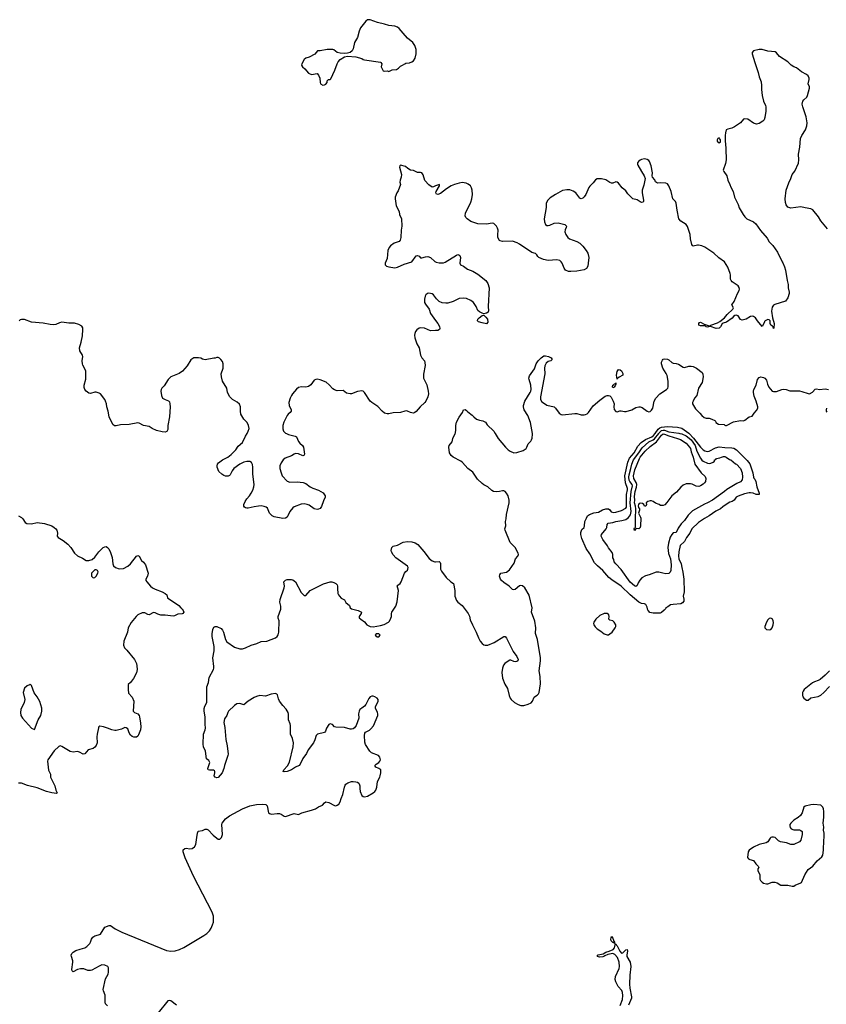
# Model space of a CAD drawing. Header units: inches. Extents: x 1384771 to 1534001, y 461348 to 645899.
# Tile 71 of 105: x 1434204 to 1445444, y 562044 to 575765. Entities that reach past the tile are written whole.
import ezdxf

# ---------------------------------------------------------------- set-up
doc = ezdxf.new("R2010")
doc.units = ezdxf.units.IN
doc.header["$MEASUREMENT"] = 0
for name, color, linetype in [('B4536', 7, 'Continuous'), ('B4537', 7, 'Continuous'), ('B4546', 7, 'Continuous'), ('B4547', 7, 'Continuous')]:
    doc.layers.add(name, color=color, linetype=linetype)

msp = doc.modelspace()

# ---------------------------------------------------------------- linework, layer by layer
at = {"layer": 'B4536', "color": 6, "elevation": 800}
for points in [[(1437920, 570000), (1437950, 569986), (1438042, 569962), (1438062, 569950), (1438090, 569887), (1438110, 569862), (1438145, 569830), (1438157, 569810), (1438172, 569710), (1438166, 569694), (1438150, 569688), (1438090, 569716), (1438050, 569719), (1438028, 569712), (1437990, 569687), (1437906, 569654), (1437877, 569630), (1437849, 569590), (1437830, 569550), (1437828, 569510), (1437846, 569450), (1437863, 569410), (1437930, 569332), (1437970, 569318), (1438070, 569326), (1438155, 569315), (1438190, 569300), (1438250, 569257), (1438290, 569235), (1438368, 569208), (1438435, 569170), (1438461, 569130), (1438461, 569110), (1438438, 569062), (1438410, 568979), (1438390, 568955), (1438370, 568944), (1438350, 568939), (1438310, 568950), (1438238, 568998), (1438210, 569010), (1438170, 569017), (1438126, 569014), (1438030, 568976), (1438010, 568962), (1437969, 568910), (1437942, 568850), (1437930, 568833), (1437910, 568819), (1437870, 568812), (1437750, 568839), (1437724, 568850), (1437686, 568890), (1437656, 568956), (1437637, 568970), (1437610, 568982), (1437570, 568989), (1437530, 568987), (1437470, 568978), (1437390, 568959), (1437370, 568957), (1437350, 568964), (1437339, 568970), (1437327, 568987), (1437330, 569010), (1437347, 569050), (1437370, 569088), (1437406, 569130), (1437430, 569168), (1437453, 569210), (1437466, 569254), (1437470, 569290), (1437454, 569434), (1437454, 569530), (1437447, 569567), (1437434, 569594), (1437410, 569608), (1437370, 569608), (1437330, 569598), (1437273, 569570), (1437188, 569512), (1437163, 569477), (1437138, 569422), (1437130, 569412), (1437110, 569404), (1437070, 569406), (1437050, 569413), (1437023, 569430), (1436981, 569470), (1436957, 569530), (1436955, 569550), (1436961, 569570), (1436977, 569590), (1437030, 569630), (1437104, 569670), (1437150, 569705), (1437215, 569770), (1437250, 569822), (1437308, 569872), (1437350, 569961), (1437372, 570000)], [(1434190, 568851), (1434230, 568826), (1434246, 568810), (1434280, 568760), (1434304, 568744), (1434370, 568740), (1434450, 568756), (1434550, 568744), (1434650, 568710), (1434687, 568690), (1434710, 568670), (1434723, 568650), (1434733, 568610), (1434727, 568570), (1434741, 568550), (1434810, 568507), (1434874, 568454), (1434916, 568410), (1434970, 568331), (1435010, 568293), (1435081, 568261), (1435130, 568231), (1435170, 568231), (1435216, 568244), (1435250, 568275), (1435307, 568350), (1435369, 568410), (1435390, 568420), (1435410, 568422), (1435430, 568411), (1435445, 568390), (1435470, 568339), (1435494, 568270), (1435501, 568181), (1435510, 568156), (1435541, 568130), (1435590, 568112), (1435650, 568119), (1435710, 568149), (1435750, 568182), (1435830, 568287), (1435850, 568299), (1435868, 568288), (1435901, 568230), (1435930, 568206), (1435958, 568170), (1435995, 568050), (1435985, 568010), (1435960, 567970), (1435962, 567950), (1435976, 567930), (1436028, 567870), (1436054, 567850), (1436091, 567830), (1436190, 567791), (1436233, 567770), (1436254, 567750), (1436264, 567710), (1436270, 567703), (1436375, 567635), (1436420, 567600), (1436450, 567571), (1436458, 567558), (1436470, 567551), (1436484, 567530), (1436490, 567509), (1436479, 567490), (1436470, 567484), (1436410, 567483), (1436362, 567458), (1436345, 567455), (1436230, 567467), (1436170, 567466), (1436130, 567479), (1436090, 567499), (1436070, 567503), (1436010, 567471), (1435990, 567476), (1435950, 567499), (1435910, 567498), (1435852, 567470), (1435826, 567450), (1435756, 567364), (1435716, 567290), (1435708, 567230), (1435654, 567106), (1435650, 567050), (1435667, 567010), (1435698, 566978), (1435805, 566850), (1435830, 566795), (1435839, 566759), (1435842, 566710), (1435830, 566661), (1435790, 566583), (1435750, 566529), (1435718, 566502), (1435715, 566430), (1435722, 566382), (1435770, 566322), (1435793, 566270), (1435785, 566130), (1435802, 566110), (1435850, 566090), (1435867, 566070), (1435872, 566052), (1435890, 565962), (1435893, 565910), (1435887, 565870), (1435862, 565798), (1435850, 565781), (1435830, 565767), (1435793, 565767), (1435770, 565777), (1435750, 565795), (1435730, 565825), (1435710, 565884), (1435690, 565898), (1435670, 565900), (1435622, 565878), (1435550, 565861), (1435530, 565861), (1435488, 565868), (1435430, 565894), (1435370, 565912), (1435322, 565918), (1435307, 565913), (1435301, 565899), (1435283, 565810), (1435278, 565770), (1435286, 565690), (1435271, 565650), (1435252, 565628), (1435229, 565611), (1435159, 565590), (1435110, 565535), (1435090, 565530), (1435038, 565558), (1435010, 565566), (1434950, 565560), (1434910, 565565), (1434790, 565637), (1434770, 565646), (1434750, 565639), (1434686, 565574), (1434597, 565450), (1434591, 565430), (1434606, 565306), (1434632, 565250), (1434635, 565210), (1434692, 565090), (1434708, 565028), (1434725, 564990), (1434717, 564983), (1434650, 564990), (1434578, 565010), (1434450, 565059), (1434312, 565092), (1434230, 565126), (1434190, 565124)], [(1435430, 562024), (1435402, 562050), (1435395, 562075), (1435397, 562170), (1435370, 562230), (1435366, 562250), (1435402, 562398), (1435435, 562465), (1435442, 562490), (1435441, 562550), (1435434, 562570), (1435390, 562590), (1435350, 562592), (1435310, 562577), (1435210, 562519), (1435190, 562513), (1435154, 562514), (1435098, 562538), (1435050, 562540), (1435010, 562528), (1434950, 562496), (1434936, 562510), (1434933, 562530), (1434946, 562630), (1434945, 562650), (1434925, 562710), (1434923, 562730), (1434930, 562752), (1434949, 562771), (1434988, 562792), (1435046, 562814), (1435110, 562832), (1435139, 562850), (1435181, 562890), (1435192, 562910), (1435206, 562954), (1435222, 562978), (1435250, 562998), (1435304, 563010), (1435330, 563023), (1435390, 563119), (1435450, 563144), (1435470, 563142), (1435535, 563095), (1435629, 563049), (1436250, 562794), (1436310, 562784), (1436370, 562787), (1436430, 562806), (1436490, 562836), (1436770, 563005), (1436810, 563033), (1436847, 563070), (1436873, 563107), (1436893, 563150), (1436903, 563190), (1436906, 563230), (1436903, 563270), (1436885, 563330), (1436627, 563830), (1436510, 564087), (1436484, 564170), (1436483, 564197), (1436505, 564215), (1436530, 564222), (1436570, 564211), (1436610, 564213), (1436642, 564238), (1436657, 564270), (1436675, 564370), (1436680, 564430), (1436690, 564455), (1436752, 564468), (1436790, 564483), (1436810, 564484), (1436830, 564474), (1436901, 564401), (1436950, 564358), (1436970, 564346), (1436995, 564345), (1437018, 564370), (1437029, 564410), (1437020, 564550), (1437026, 564570), (1437072, 564630), (1437127, 564670), (1437310, 564770), (1437412, 564810), (1437506, 564830), (1437590, 564834), (1437636, 564830), (1437653, 564810), (1437673, 564713), (1437684, 564704), (1437715, 564695), (1437790, 564704), (1437823, 564703), (1437850, 564693), (1437890, 564664), (1437910, 564661), (1438030, 564702), (1438090, 564690), (1438134, 564710), (1438272, 564750), (1438327, 564770), (1438370, 564797), (1438423, 564817), (1438450, 564851), (1438470, 564864), (1438510, 564854), (1438590, 564813), (1438610, 564811), (1438630, 564818), (1438650, 564835), (1438670, 564867), (1438682, 564910), (1438708, 564970), (1438729, 565072), (1438741, 565099), (1438750, 565110), (1438779, 565130), (1438830, 565147), (1438850, 565150), (1438890, 565146), (1438910, 565141), (1438928, 565128), (1438937, 565117), (1438943, 565090), (1438942, 565050), (1438949, 565009), (1438970, 564955), (1438990, 564939), (1439010, 564936), (1439050, 564944), (1439130, 564991), (1439153, 565010), (1439166, 565030), (1439181, 565070), (1439189, 565150), (1439223, 565210), (1439229, 565230), (1439238, 565270), (1439237, 565310), (1439209, 565330), (1439169, 565350), (1439153, 565370), (1439172, 565390), (1439208, 565412), (1439224, 565430), (1439231, 565450), (1439224, 565490), (1439204, 565510), (1439108, 565548), (1439084, 565570), (1439023, 565663), (1439015, 565695), (1439010, 565790), (1439016, 565824), (1439024, 565836), (1439078, 565862), (1439099, 565881), (1439135, 565925), (1439194, 566070), (1439196, 566090), (1439192, 566110), (1439163, 566170), (1439164, 566190), (1439199, 566270), (1439199, 566290), (1439188, 566310), (1439154, 566330), (1439130, 566337), (1439110, 566337), (1439090, 566329), (1439070, 566304), (1439030, 566220), (1439010, 566199), (1438970, 566173), (1438946, 566150), (1438935, 566130), (1438926, 566090), (1438928, 566030), (1438894, 565930), (1438870, 565897), (1438850, 565883), (1438830, 565876), (1438810, 565876), (1438730, 565900), (1438610, 565906), (1438593, 565913), (1438561, 565941), (1438530, 565953), (1438510, 565941), (1438482, 565890), (1438466, 565850), (1438450, 565831), (1438356, 565810), (1438335, 565790), (1438319, 565730), (1438300, 565690), (1438226, 565590), (1438200, 565540), (1438150, 565470), (1438113, 565390), (1438098, 565370), (1438050, 565349), (1437990, 565310), (1437930, 565287), (1437890, 565282), (1437876, 565290), (1437886, 565310), (1437934, 565366), (1437963, 565417), (1438016, 565630), (1438020, 565690), (1438006, 565750), (1437980, 565810), (1437978, 565930), (1437974, 565954), (1437948, 566010), (1437951, 566089), (1437947, 566110), (1437919, 566159), (1437871, 566210), (1437826, 566270), (1437810, 566301), (1437797, 566357), (1437788, 566368), (1437770, 566373), (1437710, 566367), (1437630, 566337), (1437550, 566348), (1437505, 566335), (1437470, 566320), (1437390, 566270), (1437330, 566218), (1437270, 566236), (1437230, 566230), (1437199, 566210), (1437116, 566130), (1437104, 566110), (1437092, 566068), (1437059, 566021), (1437050, 565970), (1437062, 565902), (1437075, 565735), (1437094, 565646), (1437109, 565530), (1437107, 565510), (1437059, 565370), (1437050, 565330), (1437027, 565270), (1436970, 565204), (1436950, 565199), (1436928, 565210), (1436915, 565230), (1436924, 565270), (1436924, 565290), (1436919, 565299), (1436905, 565305), (1436850, 565306), (1436829, 565310), (1436824, 565330), (1436854, 565414), (1436840, 565440), (1436807, 565467), (1436793, 565570), (1436765, 565630), (1436759, 565670), (1436768, 565810), (1436791, 565870), (1436795, 565890), (1436788, 565948), (1436790, 566050), (1436776, 566130), (1436775, 566165), (1436782, 566198), (1436814, 566250), (1436814, 566470), (1436834, 566530), (1436844, 566596), (1436903, 566710), (1436908, 566730), (1436910, 566750), (1436894, 566870), (1436912, 566968), (1436914, 567030), (1436888, 567170), (1436886, 567206), (1436894, 567266), (1436910, 567301), (1436930, 567311), (1436950, 567311), (1437010, 567282), (1437030, 567258), (1437044, 567230), (1437072, 567130), (1437090, 567095), (1437199, 567019), (1437270, 566998), (1437310, 567000), (1437350, 567010), (1437430, 567048), (1437510, 567070), (1437570, 567098), (1437650, 567106), (1437770, 567153), (1437794, 567170), (1437806, 567194), (1437816, 567230), (1437822, 567390), (1437806, 567426), (1437805, 567450), (1437842, 567550), (1437842, 567590), (1437831, 567650), (1437833, 567687), (1437890, 567850), (1437893, 567873), (1437886, 567930), (1437910, 567954), (1437930, 567964), (1437950, 567965), (1437990, 567963), (1438010, 567957), (1438050, 567933), (1438125, 567785), (1438143, 567763), (1438170, 567741), (1438190, 567741), (1438252, 567810), (1438437, 567903), (1438530, 567932), (1438552, 567932), (1438583, 567923), (1438608, 567908), (1438628, 567888), (1438633, 567870), (1438633, 567813), (1438639, 567790), (1438638, 567770), (1438645, 567750), (1438659, 567730), (1438685, 567705), (1438730, 567679), (1438750, 567643), (1438800, 567600), (1438811, 567570), (1438830, 567554), (1438923, 567530), (1438967, 567510), (1438965, 567490), (1438935, 567450), (1438935, 567430), (1438956, 567410), (1439010, 567374), (1439041, 567330), (1439087, 567307), (1439130, 567302), (1439230, 567322), (1439281, 567339), (1439342, 567370), (1439356, 567384), (1439377, 567423), (1439384, 567450), (1439384, 567490), (1439389, 567510), (1439448, 567592), (1439466, 567654), (1439481, 567810), (1439466, 567874), (1439473, 567887), (1439504, 567910), (1439518, 567930), (1439566, 568054), (1439583, 568077), (1439607, 568093), (1439615, 568110), (1439616, 568130), (1439609, 568150), (1439448, 568268), (1439409, 568309), (1439385, 568350), (1439380, 568370), (1439388, 568410), (1439410, 568427), (1439470, 568443), (1439550, 568482), (1439610, 568493), (1439671, 568491), (1439716, 568476), (1439752, 568452), (1439836, 568356), (1439910, 568258), (1439950, 568222), (1439990, 568209), (1440000, 568210)], [(1436390, 562032), (1436310, 562091), (1436290, 562099), (1436270, 562094), (1436136, 561924)]]:
    msp.add_lwpolyline(points, dxfattribs=at)
for points in [[(1435270, 568098), (1435250, 568098), (1435207, 568053), (1435206, 568010), (1435230, 567985), (1435250, 567991), (1435269, 568010), (1435293, 568050), (1435297, 568070), (1435290, 568088)], [(1439210, 567209), (1439171, 567209), (1439158, 567190), (1439186, 567166), (1439210, 567164), (1439226, 567190), (1439219, 567199)], [(1434350, 566506), (1434342, 566498), (1434310, 566484), (1434270, 566448), (1434255, 566390), (1434276, 566290), (1434266, 566250), (1434218, 566150), (1434214, 566110), (1434220, 566070), (1434243, 566030), (1434370, 565891), (1434410, 565874), (1434464, 566010), (1434497, 566070), (1434512, 566128), (1434513, 566170), (1434485, 566265), (1434450, 566327), (1434405, 566385), (1434370, 566486)]]:
    msp.add_lwpolyline(points, close=True, dxfattribs=at)
at = {"layer": 'B4537', "color": 6, "elevation": 800}
msp.add_lwpolyline([(1439090, 575765), (1439050, 575763), (1439030, 575745), (1438953, 575650), (1438934, 575606), (1438910, 575515), (1438872, 575448), (1438850, 575358), (1438836, 575330), (1438811, 575310), (1438770, 575299), (1438730, 575295), (1438670, 575298), (1438628, 575310), (1438583, 575343), (1438569, 575349), (1438491, 575349), (1438391, 575329), (1438354, 575330), (1438316, 575284), (1438236, 575244), (1438190, 575228), (1438170, 575209), (1438137, 575150), (1438132, 575130), (1438145, 575110), (1438180, 575080), (1438230, 575018), (1438270, 575003), (1438350, 575015), (1438370, 574990), (1438387, 574950), (1438391, 574890), (1438396, 574870), (1438430, 574854), (1438450, 574856), (1438470, 574867), (1438487, 574890), (1438488, 574912), (1438496, 574924), (1438509, 574931), (1438530, 574931), (1438538, 574942), (1438597, 575063), (1438627, 575150), (1438642, 575178), (1438669, 575211), (1438730, 575249), (1438770, 575257), (1438888, 575248), (1438970, 575225), (1438992, 575210), (1439010, 575205), (1439232, 575172), (1439238, 575170), (1439252, 575150), (1439241, 575110), (1439270, 575052), (1439290, 575047), (1439330, 575052), (1439350, 575043), (1439395, 575065), (1439454, 575070), (1439484, 575090), (1439510, 575118), (1439538, 575130), (1439570, 575151), (1439583, 575157), (1439635, 575165), (1439670, 575179), (1439690, 575194), (1439716, 575230), (1439731, 575290), (1439730, 575350), (1439710, 575404), (1439685, 575445), (1439607, 575507), (1439550, 575578), (1439490, 575644), (1439470, 575661), (1439430, 575673), (1439350, 575682), (1439290, 575702), (1439190, 575724)], close=True, dxfattribs=at)
for points in [[(1440000, 573448), (1439970, 573436), (1439950, 573433), (1439906, 573466), (1439850, 573524), (1439825, 573605), (1439810, 573629), (1439790, 573635), (1439750, 573635), (1439690, 573662), (1439650, 573669), (1439614, 573690), (1439579, 573719), (1439510, 573736), (1439501, 573730), (1439499, 573710), (1439527, 573610), (1439519, 573570), (1439504, 573530), (1439503, 573503), (1439511, 573470), (1439478, 573382), (1439458, 573350), (1439438, 573290), (1439436, 573270), (1439451, 573170), (1439490, 573091), (1439496, 573050), (1439523, 572990), (1439530, 572890), (1439520, 572830), (1439514, 572730), (1439506, 572694), (1439490, 572676), (1439422, 572650), (1439370, 572615), (1439352, 572590), (1439336, 572550), (1439323, 572437), (1439295, 572370), (1439298, 572350), (1439317, 572330), (1439350, 572319), (1439430, 572309), (1439470, 572315), (1439564, 572356), (1439668, 572392), (1439730, 572475), (1439750, 572481), (1439770, 572471), (1439790, 572447), (1439810, 572446), (1439858, 572462), (1439890, 572466), (1439928, 572450), (1439990, 572397), (1440000, 572392)], [(1440000, 571892), (1439971, 571930), (1439950, 571944), (1439905, 571955), (1439886, 571950), (1439864, 571930), (1439854, 571910), (1439845, 571870), (1439846, 571826), (1439860, 571800), (1439911, 571730), (1439930, 571670), (1440000, 571573)], [(1437372, 570000), (1437390, 570030), (1437400, 570070), (1437395, 570110), (1437376, 570150), (1437330, 570199), (1437288, 570270), (1437280, 570310), (1437280, 570370), (1437269, 570409), (1437237, 570437), (1437172, 570472), (1437150, 570490), (1437134, 570510), (1437102, 570570), (1437089, 570630), (1437030, 570730), (1437015, 570790), (1437013, 570830), (1437042, 570910), (1437042, 570970), (1437030, 571004), (1437009, 571030), (1436990, 571049), (1436970, 571056), (1436950, 571057), (1436930, 571049), (1436910, 571049), (1436790, 571027), (1436750, 571036), (1436728, 571048), (1436694, 571054), (1436630, 571052), (1436615, 571045), (1436590, 571023), (1436539, 570941), (1436473, 570867), (1436426, 570834), (1436310, 570787), (1436275, 570750), (1436216, 570664), (1436186, 570630), (1436175, 570610), (1436171, 570590), (1436179, 570530), (1436195, 570490), (1436230, 570470), (1436276, 570456), (1436290, 570438), (1436298, 570410), (1436299, 570370), (1436290, 570230), (1436269, 570111), (1436267, 570053), (1436253, 570027), (1436230, 570019), (1436190, 570023), (1436110, 570042), (1436050, 570070), (1436010, 570097), (1435930, 570108), (1435870, 570143), (1435850, 570149), (1435730, 570126), (1435610, 570117), (1435550, 570104), (1435527, 570107), (1435503, 570123), (1435449, 570229), (1435438, 570310), (1435418, 570370), (1435412, 570410), (1435400, 570450), (1435390, 570471), (1435331, 570551), (1435310, 570562), (1435270, 570573), (1435250, 570573), (1435190, 570555), (1435170, 570560), (1435129, 570590), (1435114, 570610), (1435101, 570641), (1435101, 570670), (1435125, 570755), (1435128, 570852), (1435125, 570870), (1435086, 570950), (1435081, 570970), (1435077, 571010), (1435085, 571070), (1435080, 571090), (1435042, 571150), (1435036, 571190), (1435060, 571270), (1435080, 571360), (1435086, 571450), (1435082, 571470), (1435070, 571492), (1435030, 571518), (1434970, 571538), (1434890, 571536), (1434790, 571551), (1434758, 571542), (1434710, 571517), (1434670, 571513), (1434630, 571516), (1434530, 571536), (1434370, 571550), (1434270, 571587), (1434231, 571589), (1434210, 571584), (1434196, 571570)], [(1440000, 571432), (1439930, 571430), (1439845, 571465), (1439790, 571471), (1439770, 571465), (1439738, 571442), (1439722, 571418), (1439710, 571390), (1439707, 571367), (1439710, 571330), (1439740, 571250), (1439770, 571190), (1439789, 571090), (1439810, 571051), (1439843, 571010), (1439851, 570990), (1439855, 570945), (1439830, 570826), (1439831, 570770), (1439877, 570677), (1439898, 570590), (1439900, 570550), (1439893, 570510), (1439866, 570450), (1439850, 570430), (1439786, 570370), (1439730, 570304), (1439710, 570289), (1439690, 570282), (1439670, 570285), (1439650, 570290), (1439610, 570310), (1439590, 570313), (1439570, 570311), (1439510, 570292), (1439410, 570286), (1439350, 570274), (1439326, 570274), (1439290, 570284), (1439254, 570310), (1439197, 570377), (1439112, 570430), (1439090, 570450), (1439010, 570568), (1438990, 570587), (1438970, 570594), (1438910, 570585), (1438830, 570553), (1438810, 570550), (1438760, 570560), (1438710, 570598), (1438630, 570592), (1438590, 570607), (1438570, 570620), (1438518, 570678), (1438473, 570713), (1438390, 570745), (1438350, 570754), (1438330, 570751), (1438310, 570741), (1438261, 570679), (1438230, 570655), (1438190, 570645), (1438130, 570648), (1438090, 570638), (1438063, 570617), (1438007, 570553), (1437991, 570530), (1437972, 570490), (1437956, 570430), (1437960, 570390), (1437985, 570330), (1437986, 570310), (1437972, 570290), (1437945, 570270), (1437931, 570250), (1437885, 570155), (1437871, 570110), (1437870, 570065), (1437882, 570030), (1437910, 570005), (1437920, 570000)]]:
    msp.add_lwpolyline(points, dxfattribs=at)
at = {"layer": 'B4546', "color": 6}
for points, elevation in [([(1440000, 568210), (1440050, 568214), (1440063, 568203), (1440069, 568189), (1440067, 568110), (1440081, 568081), (1440148, 567990), (1440211, 567931), (1440248, 567908), (1440268, 567810), (1440269, 567730), (1440290, 567670), (1440308, 567648), (1440370, 567600), (1440453, 567490), (1440471, 567451), (1440481, 567401), (1440512, 567332), (1440567, 567230), (1440596, 567150), (1440623, 567103), (1440650, 567070), (1440670, 567055), (1440689, 567049), (1440730, 567051), (1440815, 567085), (1440949, 567171), (1440970, 567170), (1440990, 567147), (1441082, 566962), (1441130, 566889), (1441149, 566850), (1441147, 566830), (1441130, 566820), (1441110, 566817), (1441090, 566819), (1441050, 566838), (1441030, 566841), (1441023, 566837), (1440965, 566795), (1440947, 566770), (1440930, 566730), (1440924, 566670), (1440930, 566590), (1440966, 566506), (1441003, 566443), (1441027, 566347), (1441041, 566310), (1441055, 566290), (1441101, 566250), (1441150, 566222), (1441190, 566208), (1441230, 566210), (1441290, 566225), (1441330, 566247), (1441348, 566270), (1441374, 566326), (1441390, 566338), (1441416, 566350), (1441436, 566370), (1441444, 566390), (1441462, 566510), (1441456, 566610), (1441445, 566690), (1441462, 566830), (1441460, 566870), (1441419, 567130), (1441390, 567210), (1441395, 567290), (1441381, 567381), (1441338, 567510), (1441346, 567570), (1441305, 567745), (1441244, 567850), (1441210, 567874), (1441190, 567880), (1441170, 567876), (1441110, 567824), (1441090, 567818), (1441070, 567825), (1441027, 567870), (1440950, 567921), (1440918, 567950), (1440905, 567970), (1440892, 568010), (1440894, 568030), (1440908, 568052), (1440990, 568067), (1441030, 568097), (1441095, 568190), (1441115, 568250), (1441146, 568290), (1441153, 568310), (1441150, 568333), (1441108, 568410), (1441041, 568481), (1440969, 568650), (1440967, 568670), (1440977, 568710), (1440974, 568770), (1440983, 568810), (1440986, 568870), (1441026, 569030), (1441027, 569070), (1441013, 569130), (1440989, 569169), (1440970, 569189), (1440950, 569199), (1440930, 569200), (1440890, 569189), (1440855, 569185), (1440809, 569189), (1440783, 569203), (1440730, 569254), (1440670, 569285), (1440650, 569300), (1440582, 569362), (1440520, 569460), (1440450, 569513), (1440375, 569595), (1440352, 569612), (1440243, 569670), (1440218, 569690), (1440195, 569730), (1440183, 569810), (1440187, 569833), (1440230, 569881), (1440240, 569930), (1440271, 570000)], 800), ([(1440830, 570000), (1440874, 569930), (1440972, 569810), (1441010, 569770), (1441039, 569750), (1441089, 569729), (1441130, 569732), (1441218, 569762), (1441262, 569790), (1441273, 569807), (1441290, 569856), (1441327, 569893), (1441338, 569910), (1441346, 569934), (1441351, 569990), (1441349, 570000)], 800), ([(1443533, 570000), (1443594, 569934), (1443690, 569806), (1443730, 569770), (1443750, 569759), (1443790, 569749), (1443810, 569754), (1443900, 569800), (1443950, 569814), (1444030, 569804), (1444130, 569800), (1444154, 569794), (1444192, 569772), (1444343, 569623), (1444378, 569578), (1444422, 569450), (1444431, 569391), (1444436, 569376), (1444450, 569364), (1444462, 569330), (1444475, 569255), (1444510, 569166), (1444507, 569150), (1444490, 569147), (1444465, 569150), (1444427, 569167), (1444390, 569173), (1444370, 569172), (1444304, 569156), (1444215, 569125), (1444190, 569110), (1444160, 569070), (1444132, 569050), (1444100, 569040), (1444061, 569019), (1444002, 568978), (1443970, 568949), (1443905, 568915), (1443813, 568850), (1443745, 568815), (1443664, 568756), (1443569, 568671), (1443543, 568610), (1443497, 568550), (1443470, 568493), (1443410, 568437), (1443390, 568350), (1443386, 568290), (1443390, 568252), (1443423, 568183), (1443430, 568133), (1443447, 568067), (1443460, 567970), (1443463, 567790), (1443449, 567730), (1443460, 567690), (1443457, 567663), (1443441, 567639), (1443415, 567625), (1443310, 567617), (1443274, 567610), (1443238, 567582), (1443207, 567570), (1443203, 567557), (1443185, 567535), (1443150, 567505), (1443130, 567495), (1443110, 567493), (1443030, 567495), (1442986, 567506), (1442965, 567525), (1442958, 567538), (1442950, 567577), (1442930, 567615), (1442910, 567624), (1442870, 567631), (1442830, 567649), (1442710, 567748), (1442588, 567870), (1442457, 567957), (1442412, 567992), (1442330, 568091), (1442255, 568155), (1442216, 568196), (1442150, 568322), (1442096, 568396), (1442037, 568537), (1442022, 568590), (1442023, 568617), (1442039, 568661), (1442072, 568690), (1442077, 568710), (1442080, 568770), (1442101, 568819), (1442118, 568850), (1442146, 568870), (1442205, 568895), (1442270, 568904), (1442325, 568935), (1442370, 568950), (1442410, 568947), (1442430, 568934), (1442448, 568908), (1442477, 568897), (1442510, 568901), (1442590, 568926), (1442650, 568958), (1442658, 568970), (1442662, 568990), (1442658, 569030), (1442662, 569150), (1442673, 569213), (1442672, 569232), (1442644, 569310), (1442637, 569410), (1442681, 569599), (1442704, 569656), (1442766, 569730), (1442819, 569821), (1442866, 569874), (1442923, 569917), (1443012, 569950), (1443035, 569970), (1443058, 570000)], 700), ([(1443404, 570000), (1443430, 569992), (1443490, 569964), (1443510, 569952), (1443559, 569910), (1443615, 569830), (1443641, 569750), (1443693, 569653), (1443710, 569629), (1443730, 569614), (1443790, 569586), (1443810, 569582), (1443834, 569586), (1443870, 569597), (1443885, 569615), (1443888, 569630), (1443903, 569637), (1443916, 569650), (1443961, 569659), (1443982, 569670), (1444010, 569677), (1444030, 569677), (1444050, 569671), (1444096, 569636), (1444113, 569630), (1444177, 569577), (1444192, 569570), (1444251, 569510), (1444272, 569450), (1444275, 569390), (1444270, 569351), (1444250, 569327), (1444198, 569302), (1444060, 569220), (1444026, 569190), (1443860, 569070), (1443790, 569033), (1443745, 569015), (1443581, 568919), (1443520, 568860), (1443470, 568788), (1443422, 568738), (1443382, 568678), (1443350, 568618), (1443310, 568616), (1443290, 568592), (1443270, 568552), (1443244, 568470), (1443234, 568410), (1443244, 568324), (1443273, 568250), (1443279, 568210), (1443282, 568170), (1443277, 568090), (1443270, 568064), (1443250, 568048), (1443210, 568043), (1443165, 568050), (1443110, 568067), (1443073, 568067), (1442978, 568030), (1442925, 568015), (1442875, 567985), (1442844, 567956), (1442822, 567918), (1442810, 567881), (1442790, 567867), (1442770, 567877), (1442710, 567927), (1442585, 568105), (1442510, 568180), (1442490, 568211), (1442482, 568242), (1442470, 568264), (1442468, 568310), (1442460, 568340), (1442410, 568404), (1442395, 568435), (1442330, 568520), (1442305, 568570), (1442312, 568590), (1442378, 568670), (1442385, 568690), (1442389, 568730), (1442407, 568750), (1442470, 568758), (1442510, 568773), (1442596, 568784), (1442650, 568798), (1442690, 568830), (1442714, 568866), (1442722, 568890), (1442723, 568910), (1442709, 569031), (1442724, 569190), (1442743, 569270), (1442740, 569290), (1442707, 569330), (1442697, 569350), (1442692, 569390), (1442696, 569424), (1442722, 569510), (1442735, 569570), (1442756, 569630), (1442832, 569730), (1442879, 569801), (1442970, 569883), (1443030, 569909), (1443050, 569923), (1443109, 570000)], 600), ([(1445490, 566689), (1445430, 566630), (1445357, 566570), (1445330, 566555), (1445280, 566540), (1445250, 566525), (1445137, 566430), (1445121, 566410), (1445114, 566390), (1445111, 566351), (1445119, 566330), (1445131, 566310), (1445170, 566283), (1445190, 566284), (1445230, 566316), (1445330, 566335), (1445366, 566354), (1445410, 566387), (1445490, 566471)], 800), ([(1442573, 562027), (1442606, 562110), (1442608, 562168), (1442603, 562210), (1442596, 562236), (1442546, 562290), (1442510, 562358), (1442500, 562390), (1442506, 562430), (1442557, 562543), (1442563, 562570), (1442559, 562630), (1442535, 562695), (1442499, 562739), (1442470, 562752), (1442400, 562740), (1442359, 562721), (1442344, 562710), (1442330, 562707), (1442283, 562703), (1442254, 562710), (1442255, 562715), (1442257, 562730), (1442266, 562734), (1442333, 562747), (1442371, 562770), (1442417, 562783), (1442473, 562807), (1442491, 562830), (1442499, 562850), (1442502, 562878), (1442510, 562887), (1442514, 562874), (1442530, 562859), (1442565, 562785), (1442590, 562759), (1442610, 562763), (1442650, 562802), (1442670, 562806), (1442673, 562790), (1442664, 562730), (1442667, 562710), (1442711, 562630), (1442719, 562570), (1442706, 562450), (1442703, 562323), (1442708, 562270), (1442731, 562150), (1442728, 562130), (1442689, 562030)], 700)]:
    msp.add_lwpolyline(points, dxfattribs=dict(at, elevation=elevation))
for points, elevation in [([(1443670, 569262), (1443630, 569266), (1443573, 569293), (1443550, 569299), (1443490, 569296), (1443450, 569279), (1443416, 569250), (1443357, 569183), (1443291, 569130), (1443222, 569038), (1443194, 569006), (1443170, 568993), (1443134, 568994), (1443114, 569010), (1443066, 569026), (1443034, 569050), (1443010, 569059), (1442990, 569060), (1442957, 569050), (1442933, 569030), (1442937, 569010), (1442930, 568984), (1442910, 568986), (1442903, 569010), (1442883, 569023), (1442850, 569028), (1442838, 569022), (1442827, 569010), (1442823, 568990), (1442829, 568969), (1442841, 568950), (1442841, 568930), (1442827, 568890), (1442854, 568834), (1442858, 568818), (1442856, 568710), (1442850, 568688), (1442831, 568669), (1442806, 568674), (1442790, 568669), (1442770, 568649), (1442766, 568670), (1442770, 568684), (1442776, 568684), (1442786, 568694), (1442787, 568713), (1442786, 568810), (1442792, 568950), (1442787, 568987), (1442771, 569030), (1442775, 569070), (1442770, 569122), (1442782, 569190), (1442800, 569250), (1442803, 569290), (1442797, 569317), (1442764, 569370), (1442759, 569410), (1442775, 569490), (1442841, 569650), (1442852, 569670), (1442920, 569750), (1442990, 569819), (1443077, 569883), (1443150, 569975), (1443170, 569992), (1443190, 569991), (1443250, 569964), (1443372, 569930), (1443414, 569914), (1443490, 569866), (1443540, 569810), (1443550, 569790), (1443562, 569742), (1443591, 569669), (1443611, 569570), (1443700, 569450), (1443757, 569397), (1443767, 569370), (1443762, 569330), (1443749, 569310), (1443730, 569294), (1443691, 569269)], 500), ([(1442390, 567491), (1442350, 567489), (1442290, 567460), (1442233, 567410), (1442206, 567370), (1442202, 567350), (1442207, 567330), (1442223, 567303), (1442250, 567275), (1442304, 567244), (1442350, 567209), (1442390, 567193), (1442410, 567195), (1442430, 567205), (1442461, 567230), (1442504, 567290), (1442512, 567310), (1442510, 567330), (1442488, 567370), (1442470, 567388), (1442430, 567396), (1442414, 567410), (1442418, 567450), (1442416, 567470), (1442410, 567478)], 800), ([(1444670, 567423), (1444650, 567419), (1444630, 567402), (1444610, 567371), (1444587, 567310), (1444586, 567290), (1444610, 567268), (1444650, 567262), (1444670, 567268), (1444690, 567291), (1444703, 567330), (1444707, 567367), (1444706, 567386), (1444695, 567410), (1444690, 567416)], 800), ([(1445270, 564830), (1445230, 564825), (1445150, 564806), (1445130, 564789), (1445108, 564710), (1445087, 564673), (1445054, 564646), (1444990, 564612), (1444948, 564570), (1444936, 564550), (1444935, 564530), (1444940, 564510), (1444957, 564490), (1444990, 564476), (1445070, 564477), (1445090, 564468), (1445108, 564450), (1445110, 564410), (1445090, 564330), (1445070, 564306), (1444990, 564270), (1444950, 564271), (1444890, 564292), (1444806, 564307), (1444780, 564320), (1444730, 564367), (1444710, 564373), (1444686, 564374), (1444670, 564369), (1444661, 564359), (1444630, 564307), (1444605, 564295), (1444510, 564270), (1444430, 564234), (1444371, 564190), (1444357, 564170), (1444348, 564092), (1444361, 564070), (1444380, 564060), (1444430, 564050), (1444463, 564003), (1444496, 563970), (1444506, 563950), (1444491, 563930), (1444491, 563910), (1444517, 563850), (1444519, 563790), (1444527, 563770), (1444550, 563745), (1444571, 563730), (1444610, 563722), (1444630, 563722), (1444690, 563744), (1444726, 563746), (1444758, 563738), (1444810, 563704), (1444910, 563703), (1444970, 563691), (1444990, 563691), (1445010, 563702), (1445021, 563710), (1445079, 563730), (1445097, 563743), (1445145, 563850), (1445190, 563923), (1445259, 563970), (1445317, 564043), (1445382, 564098), (1445397, 564123), (1445405, 564190), (1445410, 564330), (1445416, 564370), (1445414, 564430), (1445405, 564470), (1445409, 564511), (1445401, 564570), (1445411, 564650), (1445412, 564730), (1445406, 564766), (1445397, 564790), (1445370, 564819)], 800), ([(1442490, 562890), (1442484, 562904), (1442470, 562905), (1442445, 562930), (1442442, 562950), (1442450, 562990), (1442470, 562967), (1442484, 562924), (1442493, 562910), (1442491, 562891), (1442494, 562890)], 700)]:
    msp.add_lwpolyline(points, close=True, dxfattribs=dict(at, elevation=elevation))
at = {"layer": 'B4547', "color": 6}
for points, elevation in [([(1445460, 572850), (1445370, 572964), (1445337, 573017), (1445256, 573116), (1445230, 573131), (1445150, 573142), (1445090, 573158), (1444950, 573138), (1444910, 573153), (1444885, 573185), (1444876, 573216), (1444873, 573270), (1444885, 573390), (1444920, 573490), (1444950, 573550), (1444971, 573609), (1445004, 573656), (1445056, 573764), (1445063, 573810), (1445056, 573890), (1445076, 573990), (1445087, 574110), (1445105, 574150), (1445155, 574230), (1445175, 574285), (1445176, 574330), (1445163, 574410), (1445116, 574550), (1445110, 574590), (1445118, 574630), (1445132, 574650), (1445173, 574687), (1445184, 574710), (1445208, 574810), (1445208, 574830), (1445191, 574870), (1445207, 574930), (1445206, 574950), (1445190, 574984), (1445170, 575003), (1445100, 575040), (1445030, 575093), (1444990, 575108), (1444954, 575130), (1444910, 575179), (1444792, 575252), (1444750, 575301), (1444730, 575315), (1444628, 575328), (1444550, 575349), (1444510, 575350), (1444430, 575333), (1444413, 575310), (1444412, 575290), (1444447, 575167), (1444495, 575030), (1444507, 574967), (1444537, 574897), (1444542, 574850), (1444540, 574790), (1444550, 574711), (1444569, 574630), (1444598, 574570), (1444602, 574550), (1444603, 574490), (1444590, 574402), (1444578, 574370), (1444560, 574350), (1444510, 574318), (1444470, 574311), (1444430, 574325), (1444350, 574377), (1444310, 574385), (1444290, 574377), (1444247, 574330), (1444165, 574270), (1444130, 574253), (1444070, 574240), (1444050, 574228), (1444038, 574190), (1444036, 574150), (1444036, 574076), (1444045, 573975), (1444043, 573910), (1444049, 573869), (1444048, 573810), (1444038, 573762), (1444009, 573670), (1444016, 573650), (1444057, 573590), (1444071, 573530), (1444102, 573470), (1444113, 573430), (1444146, 573370), (1444167, 573290), (1444216, 573190), (1444230, 573141), (1444259, 573099), (1444284, 573050), (1444310, 573016), (1444337, 572990), (1444429, 572949), (1444461, 572921), (1444528, 572828), (1444619, 572719), (1444648, 572670), (1444698, 572618), (1444766, 572526), (1444829, 572390), (1444838, 572378), (1444861, 572321), (1444874, 572274), (1444900, 572130), (1444914, 572074), (1444914, 572030), (1444928, 571970), (1444928, 571950), (1444907, 571890), (1444876, 571844), (1444726, 571794), (1444710, 571786), (1444690, 571759), (1444682, 571702), (1444695, 571610), (1444717, 571530), (1444714, 571466), (1444710, 571464), (1444705, 571485), (1444696, 571496), (1444673, 571510), (1444664, 571530), (1444664, 571570), (1444650, 571581), (1444630, 571585), (1444594, 571570), (1444582, 571558), (1444582, 571550), (1444550, 571488), (1444487, 571567), (1444460, 571610), (1444430, 571631), (1444410, 571635), (1444390, 571630), (1444330, 571590), (1444270, 571579), (1444248, 571588), (1444217, 571637), (1444190, 571646), (1444170, 571642), (1444151, 571630), (1444133, 571607), (1444052, 571548), (1444006, 571534), (1443995, 571525), (1443970, 571483), (1443950, 571466), (1443910, 571463), (1443830, 571488), (1443790, 571481), (1443770, 571486), (1443757, 571497), (1443741, 571501), (1443690, 571499), (1443670, 571509), (1443670, 571532), (1443676, 571544), (1443690, 571550), (1443743, 571523), (1443810, 571501), (1443830, 571502), (1443834, 571510), (1443930, 571542), (1443962, 571558), (1444024, 571610), (1444064, 571656), (1444140, 571730), (1444152, 571750), (1444129, 571790), (1444161, 571839), (1444206, 571950), (1444228, 571990), (1444233, 572010), (1444231, 572031), (1444215, 572055), (1444132, 572110), (1444119, 572130), (1444111, 572150), (1444110, 572210), (1444104, 572230), (1444070, 572316), (1444025, 572390), (1443946, 572446), (1443879, 572510), (1443750, 572596), (1443710, 572612), (1443662, 572622), (1443650, 572623), (1443590, 572607), (1443579, 572619), (1443572, 572632), (1443553, 572710), (1443547, 572770), (1443510, 572882), (1443490, 572910), (1443416, 572956), (1443391, 572990), (1443364, 573110), (1443353, 573210), (1443342, 573230), (1443308, 573270), (1443282, 573370), (1443251, 573450), (1443230, 573476), (1443208, 573488), (1443127, 573493), (1443090, 573489), (1443066, 573506), (1443054, 573534), (1443024, 573570), (1443019, 573590), (1443021, 573630), (1443006, 573730), (1442981, 573790), (1442970, 573804), (1442950, 573816), (1442910, 573824), (1442870, 573818), (1442850, 573809), (1442828, 573790), (1442813, 573770), (1442813, 573750), (1442819, 573739), (1442868, 573648), (1442907, 573590), (1442921, 573550), (1442903, 573457), (1442877, 573390), (1442879, 573350), (1442899, 573250), (1442897, 573230), (1442890, 573222), (1442870, 573217), (1442850, 573227), (1442810, 573257), (1442747, 573267), (1442679, 573339), (1442650, 573378), (1442601, 573421), (1442550, 573487), (1442530, 573501), (1442510, 573505), (1442471, 573489), (1442450, 573489), (1442430, 573497), (1442370, 573533), (1442310, 573549), (1442250, 573547), (1442230, 573532), (1442195, 573490), (1442150, 573447), (1442135, 573425), (1442092, 573328), (1442070, 573296), (1442050, 573276), (1442030, 573270), (1442010, 573276), (1441954, 573350), (1441916, 573376), (1441872, 573392), (1441830, 573394), (1441770, 573383), (1441670, 573331), (1441596, 573284), (1441562, 573250), (1441542, 573210), (1441543, 573150), (1441513, 572990), (1441516, 572950), (1441530, 572911), (1441550, 572899), (1441570, 572897), (1441590, 572901), (1441650, 572928), (1441710, 572933), (1441801, 572910), (1441823, 572890), (1441821, 572870), (1441804, 572836), (1441801, 572810), (1441815, 572770), (1441844, 572730), (1441866, 572710), (1441970, 572676), (1442010, 572652), (1442053, 572610), (1442100, 572550), (1442121, 572510), (1442133, 572450), (1442127, 572370), (1442120, 572330), (1442103, 572297), (1442070, 572280), (1441970, 572259), (1441886, 572254), (1441850, 572256), (1441810, 572273), (1441790, 572302), (1441764, 572370), (1441750, 572390), (1441729, 572409), (1441690, 572417), (1441570, 572409), (1441504, 572424), (1441440, 572450), (1441424, 572464), (1441410, 572490), (1441390, 572505), (1441339, 572519), (1441170, 572639), (1441136, 572656), (1441070, 572677), (1440930, 572672), (1440902, 572682), (1440889, 572690), (1440868, 572730), (1440866, 572766), (1440870, 572830), (1440862, 572862), (1440849, 572890), (1440810, 572923), (1440790, 572929), (1440710, 572915), (1440590, 572920), (1440490, 572954), (1440440, 572990), (1440420, 573010), (1440413, 573030), (1440416, 573070), (1440490, 573223), (1440504, 573270), (1440512, 573328), (1440510, 573390), (1440501, 573421), (1440484, 573450), (1440455, 573475), (1440427, 573487), (1440370, 573494), (1440330, 573488), (1440265, 573470), (1440218, 573450), (1440150, 573410), (1440070, 573343), (1440030, 573329), (1440012, 573332), (1440004, 573350), (1440008, 573370), (1440055, 573450), (1440054, 573470), (1440000, 573448)], 800), ([(1440000, 572392), (1440010, 572386), (1440050, 572378), (1440110, 572379), (1440133, 572387), (1440290, 572484), (1440310, 572491), (1440326, 572486), (1440337, 572477), (1440346, 572450), (1440336, 572370), (1440348, 572350), (1440389, 572329), (1440445, 572290), (1440520, 572260), (1440590, 572221), (1440700, 572130), (1440728, 572090), (1440748, 572030), (1440733, 571770), (1440736, 571710), (1440732, 571690), (1440710, 571676), (1440670, 571668), (1440650, 571674), (1440610, 571695), (1440590, 571712), (1440567, 571770), (1440530, 571823), (1440492, 571852), (1440430, 571879), (1440390, 571886), (1440330, 571880), (1440243, 571837), (1440170, 571817), (1440144, 571816), (1440090, 571821), (1440050, 571839), (1440014, 571874), (1440000, 571892)], 800), ([(1440000, 571573), (1440030, 571530), (1440053, 571490), (1440057, 571463), (1440054, 571446), (1440030, 571433), (1440000, 571432)], 800), ([(1441349, 570000), (1441323, 570150), (1441287, 570250), (1441236, 570330), (1441224, 570370), (1441223, 570390), (1441243, 570450), (1441319, 570570), (1441328, 570590), (1441331, 570611), (1441327, 570670), (1441302, 570750), (1441301, 570770), (1441310, 570803), (1441379, 570901), (1441402, 570970), (1441428, 571010), (1441470, 571055), (1441510, 571079), (1441530, 571081), (1441573, 571073), (1441610, 571051), (1441626, 571030), (1441606, 571010), (1441570, 571002), (1441541, 570979), (1441520, 570940), (1441517, 570910), (1441522, 570830), (1441461, 570510), (1441460, 570470), (1441481, 570441), (1441530, 570405), (1441550, 570395), (1441650, 570368), (1441670, 570353), (1441721, 570281), (1441750, 570262), (1441770, 570258), (1441938, 570278), (1441970, 570276), (1442030, 570260), (1442070, 570260), (1442090, 570265), (1442110, 570273), (1442130, 570290), (1442196, 570384), (1442290, 570463), (1442363, 570517), (1442390, 570528), (1442410, 570530), (1442430, 570523), (1442447, 570507), (1442476, 570450), (1442487, 570410), (1442485, 570370), (1442490, 570335), (1442510, 570303), (1442530, 570301), (1442567, 570313), (1442587, 570313), (1442630, 570303), (1442657, 570303), (1442734, 570326), (1442790, 570361), (1442830, 570371), (1442850, 570370), (1442879, 570359), (1442950, 570309), (1442970, 570302), (1442990, 570306), (1443010, 570325), (1443025, 570350), (1443045, 570450), (1443067, 570490), (1443125, 570550), (1443219, 570610), (1443234, 570630), (1443241, 570650), (1443240, 570730), (1443226, 570806), (1443215, 570835), (1443167, 570910), (1443150, 570970), (1443150, 570992), (1443162, 571022), (1443170, 571033), (1443190, 571041), (1443230, 571036), (1443250, 571024), (1443290, 570988), (1443310, 570978), (1443350, 570974), (1443383, 570963), (1443450, 570922), (1443470, 570919), (1443530, 570938), (1443559, 570939), (1443590, 570931), (1443634, 570910), (1443713, 570850), (1443726, 570826), (1443730, 570790), (1443713, 570710), (1443665, 570630), (1443639, 570530), (1443609, 570491), (1443587, 570450), (1443579, 570430), (1443581, 570410), (1443621, 570341), (1443684, 570284), (1443711, 570250), (1443741, 570221), (1443770, 570211), (1443810, 570211), (1443850, 570200), (1443890, 570180), (1443900, 570170), (1443905, 570150), (1443943, 570130), (1444023, 570123), (1444030, 570113), (1444042, 570110), (1444055, 570110), (1444150, 570160), (1444250, 570181), (1444290, 570175), (1444310, 570184), (1444370, 570231), (1444410, 570242), (1444437, 570283), (1444470, 570321), (1444489, 570350), (1444491, 570370), (1444468, 570450), (1444441, 570521), (1444430, 570570), (1444430, 570590), (1444434, 570610), (1444465, 570670), (1444487, 570750), (1444510, 570780), (1444530, 570786), (1444570, 570778), (1444590, 570768), (1444610, 570743), (1444624, 570684), (1444642, 570642), (1444689, 570589), (1444710, 570582), (1444750, 570585), (1444827, 570613), (1444850, 570615), (1444887, 570610), (1444935, 570595), (1445072, 570592), (1445105, 570585), (1445190, 570554), (1445210, 570552), (1445250, 570575), (1445290, 570616), (1445310, 570619), (1445350, 570611), (1445430, 570621), (1445475, 570610)], 800), ([(1440271, 570000), (1440276, 570010), (1440284, 570050), (1440283, 570110), (1440290, 570156), (1440330, 570228), (1440374, 570290), (1440390, 570327), (1440410, 570331), (1440430, 570321), (1440450, 570299), (1440510, 570256), (1440533, 570230), (1440570, 570198), (1440610, 570184), (1440656, 570176), (1440695, 570155), (1440717, 570117), (1440810, 570030), (1440830, 570000)], 800), ([(1445448, 570350), (1445441, 570330), (1445441, 570310), (1445450, 570298)], 800), ([(1443058, 570000), (1443103, 570057), (1443124, 570076), (1443150, 570085), (1443230, 570094), (1443370, 570089), (1443430, 570074), (1443530, 570003), (1443533, 570000)], 700), ([(1443109, 570000), (1443117, 570010), (1443150, 570041), (1443170, 570047), (1443190, 570046), (1443250, 570024), (1443390, 570005), (1443404, 570000)], 600)]:
    msp.add_lwpolyline(points, dxfattribs=dict(at, elevation=elevation))
at = {"layer": 'B4547', "color": 6, "elevation": 800}
for points in [[(1443950, 574118), (1443931, 574110), (1443922, 574090), (1443923, 574070), (1443950, 574051), (1443970, 574058), (1443971, 574090), (1443957, 574110)], [(1440710, 571529), (1440650, 571539), (1440596, 571556), (1440584, 571570), (1440589, 571590), (1440607, 571610), (1440650, 571643), (1440670, 571646), (1440701, 571621), (1440722, 571590), (1440728, 571552)], [(1442530, 570755), (1442522, 570810), (1442530, 570862), (1442550, 570891), (1442570, 570887), (1442590, 570871), (1442610, 570836), (1442610, 570810), (1442557, 570783), (1442534, 570766)], [(1442470, 570633), (1442465, 570650), (1442469, 570670), (1442483, 570677), (1442490, 570690), (1442507, 570693), (1442510, 570706), (1442510, 570681), (1442504, 570676), (1442505, 570670), (1442490, 570644)]]:
    msp.add_lwpolyline(points, close=True, dxfattribs=at)

doc.saveas('drawing.dxf')
